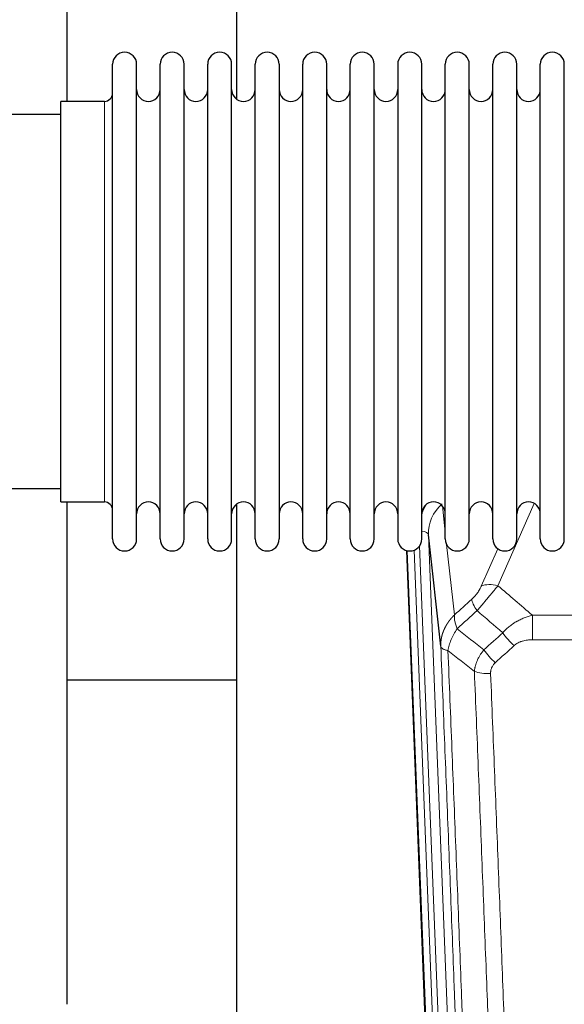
# Model space of a CAD drawing. Header units: inches. Extents: x 0 to 23760, y -13 to 16800.
# Tile 37 of 256: x 5436 to 5668, y 5162 to 5581. Entities that reach past the tile are written whole.
import ezdxf

# ---------------------------------------------------------------- set-up
doc = ezdxf.new("R2010")
doc.units = ezdxf.units.IN
doc.layers.add('1', color=7, linetype='Continuous', true_color=0xffffff)

msp = doc.modelspace()

# ---------------------------------------------------------------- linework, layer by layer
at = {"layer": '1', "color": 2, "linetype": 'Continuous', "lineweight": 25}
for p, q in [((5456.661, 5546.204), (5456.661, 5585.404)), ((5528.661, 5585.404), (5528.661, 5547.159)), ((5476.001, 5550.554), (5476.001, 5561.955)), ((5486.201, 5550.554), (5486.201, 5561.955)), ((5496.201, 5550.554), (5496.201, 5561.955)), ((5506.401, 5550.554), (5506.401, 5561.955)), ((5516.401, 5550.554), (5516.401, 5561.955)), ((5526.601, 5550.554), (5526.601, 5561.955)), ((5536.601, 5550.554), (5536.601, 5561.955)), ((5546.801, 5561.955), (5546.801, 5550.554)), ((5556.801, 5550.554), (5556.801, 5561.955)), ((5567.001, 5550.554), (5567.001, 5561.955)), ((5577.001, 5360.155), (5577.001, 5561.955)), ((5587.201, 5360.155), (5587.201, 5561.955)), ((5597.201, 5561.955), (5597.201, 5360.155)), ((5607.401, 5360.155), (5607.401, 5561.955)), ((5617.401, 5360.155), (5617.401, 5561.955)), ((5627.601, 5360.155), (5627.601, 5561.955)), ((5637.601, 5360.155), (5637.601, 5561.955)), ((5647.801, 5360.155), (5647.801, 5561.955)), ((5657.801, 5360.155), (5657.801, 5561.955)), ((5668.001, 5360.155), (5668.001, 5561.955)), ((5476.001, 5360.155), (5476.001, 5550.554)), ((5486.201, 5360.155), (5486.201, 5550.554)), ((5496.201, 5360.155), (5496.201, 5550.554)), ((5506.401, 5360.155), (5506.401, 5550.554)), ((5516.401, 5360.155), (5516.401, 5550.554)), ((5526.601, 5360.155), (5526.601, 5550.554)), ((5536.601, 5360.155), (5536.601, 5550.554)), ((5546.801, 5550.554), (5546.801, 5360.155)), ((5556.801, 5360.155), (5556.801, 5550.554)), ((5567.001, 5360.155), (5567.001, 5550.554)), ((5454.001, 5536.584), (5454.001, 5546.205)), ((5472.501, 5546.205), (5454.001, 5546.205)), ((5454.001, 5540.555), (5358.001, 5540.555)), ((5454.001, 5375.905), (5454.001, 5536.584)), ((5358.001, 5381.555), (5454.001, 5381.555)), ((5454.001, 5375.905), (5472.501, 5375.905)), ((5456.661, 5162.337), (5456.661, 5375.9)), ((5528.661, 5374.945), (5528.661, 5148.145)), ((5615.485, 5314.526), (5610.237, 5361.932)), ((5613.597, 5035.851), (5601.024, 5355.214)), ((5528.616, 5300.18), (5456.607, 5300.18))]:
    msp.add_line(p, q, dxfattribs=at)
at = {"layer": '1', "color": 110, "linetype": 'Continuous', "lineweight": 13}
for p, q in [((5472.501, 5536.584), (5472.501, 5546.205)), ((5472.501, 5375.905), (5472.501, 5536.584)), ((5655.169, 5375.308), (5639.788, 5340.278)), ((5616.174, 5374.186), (5617.401, 5363.098)), ((5610.237, 5361.932), (5623.304, 5030.038)), ((5613.97, 5032.593), (5601.271, 5355.156)), ((5604.207, 5355.424), (5616.964, 5031.373)), ((5606.494, 5357.248), (5619.312, 5031.665)), ((5617.991, 5357.774), (5621.3, 5327.878)), ((5632.727, 5340.128), (5639.707, 5356.026)), ((5654.415, 5327.758), (5887.587, 5327.758)), ((5654.415, 5317.326), (5654.415, 5327.758)), ((5887.587, 5317.326), (5654.415, 5317.326))]:
    msp.add_line(p, q, dxfattribs=at)
at = {"layer": '1', "color": 2, "linetype": 'Continuous', "lineweight": 25}
for centre, radius, start, end in [((5481.101, 5561.955), 5.1, 0, 180), ((5501.301, 5561.955), 5.1, 0, 180), ((5521.501, 5561.955), 5.1, 0, 180), ((5541.701, 5561.955), 5.1, 0, 180), ((5561.901, 5561.955), 5.1, 0, 180), ((5582.101, 5561.955), 5.1, 0, 180), ((5602.301, 5561.955), 5.1, 0, 180), ((5622.501, 5561.955), 5.1, 0, 180), ((5642.701, 5561.955), 5.1, 0, 180), ((5662.901, 5561.955), 5.1, 0, 180), ((5491.201, 5551.205), 5, 180, 0), ((5511.401, 5551.205), 5, 180, 0), ((5531.601, 5551.205), 5, 180, 0), ((5551.801, 5551.205), 5, 180, 0), ((5572.001, 5551.205), 5, 180, 0), ((5592.201, 5551.205), 5, 180, 0), ((5612.401, 5551.205), 5, 180, 0), ((5632.601, 5551.205), 5, 180, 0), ((5652.801, 5551.205), 5, 180, 0), ((5472.501, 5549.705), 3.5, 270, 0), ((5472.501, 5372.405), 3.5, 0, 90), ((5491.201, 5370.905), 5, 0, 180), ((5511.401, 5370.905), 5, 0, 180), ((5531.601, 5370.905), 5, 0, 180), ((5551.801, 5370.905), 5, 0, 180), ((5572.001, 5370.905), 5, 0, 180), ((5592.201, 5370.905), 5, 0, 180), ((5612.401, 5370.905), 5, 0, 180), ((5632.601, 5370.905), 5, 0, 180), ((5652.801, 5370.905), 5, 0, 180), ((5481.101, 5360.155), 5.1, 180, 0), ((5501.301, 5360.155), 5.1, 180, 0), ((5521.501, 5360.155), 5.1, 180, 0), ((5541.701, 5360.155), 5.1, 180, 0), ((5561.901, 5360.155), 5.1, 180, 0), ((5582.101, 5360.155), 5.1, 180, 0), ((5602.301, 5360.155), 5.1, 180, 0), ((5622.501, 5360.155), 5.1, 180, 0), ((5642.701, 5360.155), 5.1, 180, 0), ((5662.901, 5360.155), 5.1, 180, 0)]:
    msp.add_arc(centre, radius, start, end, dxfattribs=at)
at = {"layer": '1', "color": 110, "linetype": 'Continuous', "lineweight": 13}
for centre, major_axis, ratio, start_param, end_param in [((5630.265, 5364.277), (24.034, -0.11), 0.8859493, 2.6223803, 2.8322909), ((5630.265, 5362.43), (20.033, -0.591), 0.8872905, 2.3837407, 3.2028538), ((5606.245, 5361.712), (3.997, 0.157), 0.4614673, 0.0341943, 1.2593116), ((5639.788, 5334.106), (-9.156, 4.02), 0.5833249, 4.9631119, 5.806783), ((5635.701, 5328.508), (6.719, -7.407), 0.3029797, 3.5431496, 4.2886573), ((5646.656, 5319.121), (6.736, -7.391), 0.3030979, 4.2875497, 5.03344), ((5638.648, 5311.829), (6.729, -7.397), 0.3051216, 4.2889758, 5.0360109), ((5636.676, 5307.235), (-9.992, -0.404), 0.431453, 0.7935197, 1.5533391)]:
    msp.add_ellipse(centre, major_axis=major_axis, ratio=ratio, start_param=start_param, end_param=end_param, dxfattribs=at)
for points, knots in [([(5632.727, 5340.128), (5632.701, 5340.07), (5632.676, 5340.012), (5632.623, 5339.896), (5632.596, 5339.838), (5632.513, 5339.662), (5632.455, 5339.545), (5632.276, 5339.189), (5632.147, 5338.95), (5631.939, 5338.587), (5631.868, 5338.466), (5631.756, 5338.282), (5631.699, 5338.19), (5631.641, 5338.098), (5631.602, 5338.036), (5631.582, 5338.005), (5631.403, 5337.727), (5631.235, 5337.482), (5630.884, 5336.996), (5630.701, 5336.755), (5630.46, 5336.456), (5630.388, 5336.367), (5630.313, 5336.278), (5630.264, 5336.218), (5630.239, 5336.189), (5630.113, 5336.041), (5630.012, 5335.924), (5629.705, 5335.582), (5629.497, 5335.361), (5629.074, 5334.934), (5628.858, 5334.728), (5628.64, 5334.53)], [0, 0, 0, 0, 0.03125, 0.03125, 0.0625, 0.0625, 0.125, 0.125, 0.25, 0.25, 0.3125, 0.3125, 0.34375, 0.359375, 0.359375, 0.375, 0.375, 0.5, 0.5, 0.625, 0.625, 0.65625, 0.671875, 0.671875, 0.6875, 0.6875, 0.75, 0.75, 0.875, 0.875, 1, 1, 1, 1]), ([(5630.893, 5329.698), (5631.277, 5330.136), (5632.047, 5331.02), (5632.823, 5331.919), (5633.406, 5332.6), (5633.601, 5332.828), (5633.845, 5333.114), (5633.894, 5333.171), (5633.992, 5333.285), (5634.138, 5333.457), (5634.284, 5333.628), (5634.768, 5334.198), (5635.151, 5334.652), (5635.91, 5335.555), (5636.286, 5336.004), (5636.751, 5336.563), (5636.843, 5336.675), (5637.028, 5336.897), (5637.303, 5337.229), (5637.573, 5337.557), (5638.107, 5338.206), (5638.455, 5338.631), (5638.965, 5339.257), (5639.132, 5339.464), (5639.381, 5339.772), (5639.463, 5339.874), (5639.627, 5340.077), (5639.708, 5340.177), (5639.788, 5340.278)], [0, 0, 0, 0, 0.125, 0.25, 0.25, 0.3125, 0.3125, 0.328125, 0.328125, 0.34375, 0.375, 0.375, 0.5, 0.5, 0.625, 0.625, 0.65625, 0.65625, 0.6875, 0.75, 0.75, 0.875, 0.875, 0.9375, 0.9375, 0.96875, 0.96875, 1, 1, 1, 1]), ([(5615.485, 5314.526), (5615.484, 5314.546), (5615.483, 5314.586), (5615.481, 5314.646), (5615.48, 5314.705), (5615.478, 5314.765), (5615.477, 5314.825), (5615.476, 5314.884), (5615.475, 5314.944), (5615.475, 5315.004), (5615.475, 5315.063), (5615.475, 5315.123), (5615.475, 5315.183), (5615.476, 5315.242), (5615.476, 5315.302), (5615.477, 5315.361), (5615.479, 5315.421), (5615.48, 5315.48), (5615.482, 5315.54), (5615.484, 5315.6), (5615.486, 5315.659), (5615.488, 5315.719), (5615.491, 5315.778), (5615.494, 5315.837), (5615.497, 5315.897), (5615.5, 5315.956), (5615.503, 5316.016), (5615.507, 5316.075), (5615.511, 5316.134), (5615.515, 5316.194), (5615.52, 5316.253), (5615.525, 5316.312), (5615.529, 5316.371), (5615.535, 5316.43), (5615.54, 5316.49), (5615.545, 5316.549), (5615.551, 5316.608), (5615.557, 5316.667), (5615.564, 5316.726), (5615.57, 5316.785), (5615.577, 5316.844), (5615.584, 5316.903), (5615.591, 5316.962), (5615.598, 5317.021), (5615.606, 5317.079), (5615.614, 5317.138), (5615.622, 5317.197), (5615.63, 5317.256), (5615.638, 5317.314), (5615.647, 5317.373), (5615.656, 5317.432), (5615.665, 5317.49), (5615.675, 5317.549), (5615.684, 5317.607), (5615.694, 5317.666), (5615.704, 5317.724), (5615.714, 5317.782), (5615.725, 5317.841), (5615.735, 5317.899), (5615.746, 5317.957), (5615.757, 5318.015), (5615.768, 5318.073), (5615.78, 5318.131), (5615.792, 5318.19), (5615.804, 5318.248), (5615.816, 5318.305), (5615.828, 5318.363), (5615.841, 5318.421), (5615.853, 5318.479), (5615.866, 5318.537), (5615.88, 5318.594), (5615.893, 5318.652), (5615.907, 5318.71), (5615.921, 5318.767), (5615.935, 5318.825), (5615.949, 5318.882), (5615.963, 5318.939), (5615.978, 5318.997), (5615.993, 5319.054), (5616.008, 5319.111), (5616.023, 5319.168), (5616.038, 5319.225), (5616.054, 5319.282), (5616.07, 5319.339), (5616.086, 5319.396), (5616.102, 5319.453), (5616.119, 5319.51), (5616.136, 5319.567), (5616.152, 5319.623), (5616.169, 5319.68), (5616.187, 5319.736), (5616.204, 5319.793), (5616.222, 5319.849), (5616.24, 5319.906), (5616.258, 5319.962), (5616.276, 5320.018), (5616.294, 5320.074), (5616.313, 5320.13), (5616.332, 5320.186), (5616.351, 5320.242), (5616.37, 5320.298), (5616.39, 5320.354), (5616.409, 5320.41), (5616.429, 5320.465), (5616.449, 5320.521), (5616.469, 5320.577), (5616.49, 5320.632), (5616.51, 5320.687), (5616.531, 5320.743), (5616.552, 5320.798), (5616.573, 5320.853), (5616.594, 5320.908), (5616.616, 5320.963), (5616.637, 5321.018), (5616.659, 5321.073), (5616.681, 5321.128), (5616.703, 5321.183), (5616.726, 5321.237), (5616.748, 5321.292), (5616.771, 5321.346), (5616.794, 5321.401), (5616.817, 5321.455), (5616.841, 5321.509), (5616.864, 5321.564), (5616.888, 5321.618), (5616.912, 5321.672), (5616.936, 5321.726), (5616.96, 5321.779), (5616.984, 5321.833), (5617.009, 5321.887), (5617.034, 5321.941), (5617.058, 5321.994), (5617.084, 5322.048), (5617.109, 5322.101), (5617.134, 5322.154), (5617.16, 5322.207), (5617.186, 5322.261), (5617.212, 5322.314), (5617.238, 5322.366), (5617.264, 5322.419), (5617.29, 5322.472), (5617.317, 5322.525), (5617.344, 5322.577), (5617.371, 5322.63), (5617.398, 5322.682), (5617.425, 5322.735), (5617.453, 5322.787), (5617.48, 5322.839), (5617.508, 5322.891), (5617.536, 5322.943), (5617.564, 5322.995), (5617.592, 5323.047), (5617.621, 5323.098), (5617.649, 5323.15), (5617.678, 5323.202), (5617.707, 5323.253), (5617.736, 5323.304), (5617.765, 5323.356), (5617.795, 5323.407), (5617.824, 5323.458), (5617.854, 5323.509), (5617.884, 5323.56), (5617.914, 5323.61), (5617.944, 5323.661), (5617.974, 5323.712), (5618.005, 5323.762), (5618.036, 5323.813), (5618.066, 5323.863), (5618.097, 5323.913), (5618.128, 5323.963), (5618.16, 5324.013), (5618.191, 5324.063), (5618.223, 5324.113), (5618.254, 5324.163), (5618.286, 5324.212), (5618.318, 5324.262), (5618.35, 5324.311), (5618.382, 5324.36), (5618.415, 5324.41), (5618.447, 5324.459), (5618.48, 5324.508), (5618.513, 5324.557), (5618.546, 5324.605), (5618.579, 5324.654), (5618.612, 5324.703), (5618.646, 5324.751), (5618.68, 5324.8), (5618.713, 5324.848), (5618.747, 5324.896), (5618.781, 5324.944), (5618.815, 5324.992), (5618.849, 5325.04), (5618.884, 5325.088), (5618.918, 5325.136), (5618.953, 5325.183), (5618.988, 5325.231), (5619.023, 5325.278), (5619.058, 5325.325), (5619.093, 5325.372), (5619.128, 5325.419), (5619.164, 5325.466), (5619.2, 5325.513), (5619.235, 5325.56), (5619.271, 5325.607), (5619.307, 5325.653), (5619.343, 5325.699), (5619.38, 5325.746), (5619.416, 5325.792), (5619.452, 5325.838), (5619.489, 5325.884), (5619.526, 5325.93), (5619.563, 5325.976), (5619.6, 5326.021), (5619.637, 5326.067), (5619.674, 5326.112), (5619.711, 5326.158), (5619.749, 5326.203), (5619.787, 5326.248), (5619.824, 5326.293), (5619.862, 5326.338), (5619.9, 5326.382), (5619.938, 5326.427), (5619.977, 5326.472), (5620.015, 5326.516), (5620.053, 5326.56), (5620.092, 5326.605), (5620.131, 5326.649), (5620.169, 5326.693), (5620.208, 5326.736), (5620.247, 5326.78), (5620.286, 5326.824), (5620.326, 5326.867), (5620.365, 5326.911), (5620.405, 5326.954), (5620.444, 5326.997), (5620.484, 5327.04), (5620.524, 5327.083), (5620.564, 5327.126), (5620.604, 5327.169), (5620.644, 5327.212), (5620.684, 5327.254), (5620.724, 5327.296), (5620.765, 5327.339), (5620.805, 5327.381), (5620.846, 5327.423), (5620.887, 5327.465), (5620.928, 5327.507), (5620.969, 5327.548), (5621.01, 5327.59), (5621.051, 5327.631), (5621.092, 5327.673), (5621.134, 5327.714), (5621.175, 5327.755), (5621.217, 5327.796), (5621.258, 5327.837), (5621.286, 5327.864), (5621.3, 5327.878)], [0, 0, 0, 0, 0.0042303, 0.0084583, 0.0126838, 0.016907, 0.0211277, 0.0253461, 0.0295621, 0.0337757, 0.037987, 0.0421959, 0.0464023, 0.0506064, 0.0548082, 0.0590075, 0.0632045, 0.0673991, 0.0715913, 0.0757811, 0.0799686, 0.0841537, 0.0883364, 0.0925167, 0.0966947, 0.1008703, 0.1050435, 0.1092144, 0.1133829, 0.117549, 0.1217128, 0.1258741, 0.1300332, 0.1341898, 0.1383441, 0.1424961, 0.1466456, 0.1507929, 0.1549377, 0.1590802, 0.1632203, 0.1673581, 0.1714935, 0.1756266, 0.1797573, 0.1838856, 0.1880116, 0.1921352, 0.1962565, 0.2003755, 0.204492, 0.2086063, 0.2127182, 0.2168277, 0.2209349, 0.2250397, 0.2291422, 0.2332423, 0.2373401, 0.2414356, 0.2455287, 0.2496195, 0.2537079, 0.257794, 0.2618777, 0.2659591, 0.2700382, 0.2741149, 0.2781893, 0.2822614, 0.2863311, 0.2903985, 0.2944635, 0.2985262, 0.3025866, 0.3066447, 0.3107004, 0.3147538, 0.3188048, 0.3228536, 0.3269, 0.3309441, 0.3349858, 0.3390253, 0.3430624, 0.3470972, 0.3511296, 0.3551598, 0.3591876, 0.3632131, 0.3672363, 0.3712571, 0.3752757, 0.3792919, 0.3833058, 0.3873174, 0.3913267, 0.3953337, 0.3993384, 0.4033407, 0.4073408, 0.4113385, 0.4153339, 0.419327, 0.4233179, 0.4273064, 0.4312926, 0.4352765, 0.4392581, 0.4432373, 0.4472143, 0.451189, 0.4551614, 0.4591315, 0.4630993, 0.4670648, 0.471028, 0.4749889, 0.4789475, 0.4829038, 0.4868578, 0.4908095, 0.494759, 0.4987061, 0.502651, 0.5065936, 0.5105338, 0.5144718, 0.5184076, 0.522341, 0.5262721, 0.530201, 0.5341276, 0.5380519, 0.5419739, 0.5458936, 0.5498111, 0.5537262, 0.5576392, 0.5615498, 0.5654581, 0.5693642, 0.573268, 0.5771696, 0.5810688, 0.5849658, 0.5888606, 0.592753, 0.5966432, 0.6005311, 0.6044168, 0.6083002, 0.6121813, 0.6160602, 0.6199368, 0.6238111, 0.6276832, 0.6315531, 0.6354206, 0.6392859, 0.643149, 0.6470098, 0.6508684, 0.6547247, 0.6585787, 0.6624305, 0.66628, 0.6701273, 0.6739724, 0.6778152, 0.6816557, 0.685494, 0.6893301, 0.6931639, 0.6969955, 0.7008248, 0.7046519, 0.7084768, 0.7122994, 0.7161198, 0.7199379, 0.7237539, 0.7275675, 0.731379, 0.7351882, 0.7389952, 0.7427999, 0.7466024, 0.7504027, 0.7542008, 0.7579966, 0.7617902, 0.7655816, 0.7693708, 0.7731577, 0.7769424, 0.7807249, 0.7845052, 0.7882833, 0.7920591, 0.7958327, 0.7996042, 0.8033734, 0.8071403, 0.8109051, 0.8146677, 0.818428, 0.8221862, 0.8259421, 0.8296958, 0.8334474, 0.8371967, 0.8409438, 0.8446887, 0.8484314, 0.8521719, 0.8559102, 0.8596463, 0.8633802, 0.867112, 0.8708415, 0.8745688, 0.8782939, 0.8820169, 0.8857376, 0.8894562, 0.8931726, 0.8968867, 0.9005987, 0.9043086, 0.9080162, 0.9117216, 0.9154249, 0.919126, 0.9228249, 0.9265216, 0.9302161, 0.9339085, 0.9375987, 0.9412867, 0.9449725, 0.9486562, 0.9523377, 0.956017, 0.9596942, 0.9633691, 0.967042, 0.9707126, 0.9743811, 0.9780474, 0.9817116, 0.9853736, 0.9890334, 0.9926911, 0.9963466, 1, 1, 1, 1]), ([(5622.406, 5321.991), (5622.299, 5322.275), (5622.199, 5322.557), (5622.011, 5323.114), (5621.924, 5323.39), (5621.765, 5323.932), (5621.693, 5324.199), (5621.564, 5324.723), (5621.507, 5324.98), (5621.41, 5325.481), (5621.37, 5325.725), (5621.308, 5326.199), (5621.285, 5326.429), (5621.245, 5327.094), (5621.254, 5327.505), (5621.3, 5327.878)], [0, 0, 0, 0, 0.125, 0.125, 0.25, 0.25, 0.375, 0.375, 0.5, 0.5, 0.625, 0.625, 0.75, 0.75, 1, 1, 1, 1]), ([(5641.839, 5320.307), (5642.039, 5320.536), (5642.244, 5320.761), (5642.561, 5321.092), (5642.669, 5321.202), (5642.885, 5321.419), (5642.995, 5321.527), (5643.548, 5322.058), (5644.009, 5322.464), (5644.966, 5323.242), (5645.462, 5323.613), (5646.104, 5324.055), (5646.233, 5324.143), (5646.429, 5324.272), (5646.494, 5324.315), (5646.626, 5324.4), (5646.692, 5324.442), (5647.023, 5324.652), (5647.357, 5324.856), (5647.697, 5325.051), (5647.834, 5325.129), (5647.902, 5325.168), (5648.107, 5325.282), (5648.245, 5325.357), (5648.658, 5325.578), (5648.936, 5325.72), (5649.773, 5326.129), (5650.339, 5326.38), (5651.482, 5326.842), (5652.06, 5327.053), (5653.228, 5327.435), (5653.818, 5327.606), (5654.415, 5327.758)], [0, 0, 0, 0, 0.0625, 0.0625, 0.09375, 0.09375, 0.125, 0.125, 0.25, 0.25, 0.375, 0.375, 0.40625, 0.40625, 0.421875, 0.421875, 0.4375, 0.4375, 0.5, 0.515625, 0.515625, 0.53125, 0.53125, 0.5625, 0.5625, 0.625, 0.625, 0.75, 0.75, 0.875, 0.875, 1, 1, 1, 1]), ([(5618.541, 5312.746), (5618.669, 5313.49), (5618.848, 5314.253), (5619.304, 5315.797), (5619.582, 5316.579), (5620.07, 5317.753), (5620.244, 5318.144), (5620.617, 5318.925), (5620.814, 5319.314), (5621.44, 5320.477), (5621.903, 5321.243), (5622.406, 5321.991)], [0, 0, 0, 0, 0.25, 0.25, 0.5, 0.5, 0.625, 0.625, 0.75, 0.75, 1, 1, 1, 1]), ([(5646.656, 5314.851), (5646.782, 5314.966), (5646.912, 5315.076), (5647.113, 5315.236), (5647.181, 5315.288), (5647.319, 5315.389), (5647.389, 5315.439), (5647.741, 5315.681), (5648.036, 5315.857), (5648.646, 5316.175), (5648.962, 5316.318), (5649.369, 5316.478), (5649.451, 5316.509), (5649.616, 5316.569), (5649.699, 5316.598), (5649.947, 5316.682), (5650.113, 5316.734), (5650.615, 5316.879), (5650.952, 5316.961), (5651.631, 5317.098), (5651.974, 5317.154), (5652.663, 5317.242), (5653.011, 5317.274), (5653.71, 5317.316), (5654.061, 5317.326), (5654.415, 5317.326)], [0, 0, 0, 0, 0.0625, 0.0625, 0.09375, 0.09375, 0.125, 0.125, 0.25, 0.25, 0.375, 0.375, 0.40625, 0.40625, 0.4375, 0.4375, 0.5, 0.5, 0.625, 0.625, 0.75, 0.75, 0.875, 0.875, 1, 1, 1, 1]), ([(5627.68, 4991.858), (5627.236, 5004.705), (5626.33, 5030.556), (5624.923, 5069.8), (5623.953, 5096.274), (5623.398, 5111.253), (5623.336, 5112.919), (5623.213, 5116.252), (5623.027, 5121.256), (5622.59, 5132.955), (5622.211, 5143.023), (5621.893, 5151.437), (5621.83, 5153.121), (5621.702, 5156.491), (5621.51, 5161.548), (5621.06, 5173.372), (5620.67, 5183.545), (5619.884, 5203.94), (5618.82, 5231.267), (5617.179, 5272.662), (5616.055, 5300.526), (5615.485, 5314.526)], [0, 0, 0, 0, 0.125, 0.25, 0.375, 0.375, 0.390625, 0.390625, 0.40625, 0.4375, 0.5, 0.5, 0.515625, 0.515625, 0.53125, 0.5625, 0.625, 0.625, 0.75, 0.875, 1, 1, 1, 1]), ([(5615.485, 5314.526), (5615.515, 5314.322), (5615.605, 5314.127), (5615.828, 5313.853), (5615.917, 5313.764), (5616.123, 5313.595), (5616.24, 5313.514), (5616.501, 5313.361), (5616.645, 5313.288), (5616.959, 5313.153), (5617.129, 5313.089), (5617.493, 5312.973), (5617.688, 5312.92), (5618.098, 5312.824), (5618.314, 5312.782), (5618.541, 5312.746)], [0, 0, 0, 0, 0.25, 0.25, 0.375, 0.375, 0.5, 0.5, 0.625, 0.625, 0.75, 0.75, 0.875, 0.875, 1, 1, 1, 1]), ([(5618.541, 5312.746), (5619.112, 5298.693), (5620.24, 5270.722), (5621.885, 5229.17), (5622.951, 5201.739), (5623.74, 5181.266), (5624.131, 5171.055), (5624.582, 5159.187), (5624.775, 5154.11), (5624.903, 5150.727), (5624.967, 5149.037), (5625.286, 5140.591), (5625.665, 5130.484), (5626.103, 5118.741), (5626.29, 5113.718), (5626.414, 5110.372), (5626.476, 5108.7), (5627.032, 5093.664), (5628.005, 5067.089), (5629.415, 5027.695), (5630.324, 5001.746), (5630.77, 4988.849)], [0, 0, 0, 0, 0.125, 0.25, 0.375, 0.375, 0.4375, 0.46875, 0.484375, 0.484375, 0.5, 0.5, 0.5625, 0.59375, 0.609375, 0.609375, 0.625, 0.625, 0.75, 0.875, 1, 1, 1, 1]), ([(5629.792, 5303.878), (5629.829, 5304.272), (5629.882, 5304.667), (5629.97, 5305.161), (5629.989, 5305.26), (5630.028, 5305.458), (5630.049, 5305.557), (5630.115, 5305.854), (5630.163, 5306.052), (5630.319, 5306.642), (5630.561, 5307.426), (5630.869, 5308.202), (5631.125, 5308.781), (5631.237, 5309.022), (5631.355, 5309.262), (5631.403, 5309.358), (5631.427, 5309.406), (5631.501, 5309.549), (5631.551, 5309.645), (5631.805, 5310.119), (5632.023, 5310.493), (5632.488, 5311.228), (5632.983, 5311.952), (5633.535, 5312.652), (5633.825, 5312.996)], [0, 0, 0, 0, 0.125, 0.125, 0.15625, 0.15625, 0.1875, 0.1875, 0.25, 0.25, 0.375, 0.5, 0.5, 0.5625, 0.578125, 0.578125, 0.59375, 0.59375, 0.625, 0.625, 0.75, 0.75, 0.875, 1, 1, 1, 1]), ([(5641.767, 4985.281), (5641.328, 4997.978), (5640.437, 5023.523), (5639.515, 5049.37), (5638.812, 5068.868), (5638.576, 5075.387), (5638.099, 5088.461), (5637.859, 5095.017), (5637.133, 5114.741), (5636.641, 5127.961), (5636.017, 5144.575), (5635.891, 5147.902), (5635.64, 5154.564), (5635.261, 5164.569), (5634.878, 5174.611), (5634.106, 5194.744), (5633.062, 5221.718), (5631.453, 5262.57), (5630.351, 5290.065), (5629.792, 5303.878)], [0, 0, 0, 0, 0.125, 0.25, 0.25, 0.3125, 0.3125, 0.375, 0.375, 0.5, 0.5, 0.53125, 0.53125, 0.5625, 0.625, 0.625, 0.75, 0.875, 1, 1, 1, 1]), ([(5636.676, 5302.918), (5636.667, 5303.131), (5636.669, 5303.344), (5636.686, 5303.61), (5636.691, 5303.664), (5636.7, 5303.77), (5636.706, 5303.823), (5636.725, 5303.982), (5636.741, 5304.088), (5636.796, 5304.401), (5636.844, 5304.608), (5636.965, 5305.015), (5637.037, 5305.216), (5637.163, 5305.512), (5637.208, 5305.61), (5637.28, 5305.756), (5637.305, 5305.804), (5637.356, 5305.901), (5637.383, 5305.949), (5637.517, 5306.185), (5637.635, 5306.368), (5637.891, 5306.721), (5638.029, 5306.891), (5638.324, 5307.22), (5638.481, 5307.378), (5638.648, 5307.53)], [0, 0, 0, 0, 0.125, 0.125, 0.15625, 0.15625, 0.1875, 0.1875, 0.25, 0.25, 0.375, 0.375, 0.5, 0.5, 0.5625, 0.5625, 0.59375, 0.59375, 0.625, 0.625, 0.75, 0.75, 0.875, 0.875, 1, 1, 1, 1]), ([(5636.676, 5302.918), (5637.233, 5289.087), (5638.334, 5261.557), (5639.941, 5220.653), (5640.984, 5193.645), (5641.754, 5173.486), (5642.137, 5163.432), (5642.515, 5153.414), (5642.766, 5146.743), (5642.892, 5143.412), (5643.515, 5126.777), (5644.006, 5113.539), (5644.732, 5093.79), (5644.972, 5087.226), (5645.447, 5074.135), (5645.683, 5067.609), (5646.385, 5048.086), (5647.306, 5022.206), (5648.196, 4996.628), (5648.634, 4983.915)], [0, 0, 0, 0, 0.125, 0.25, 0.375, 0.375, 0.4375, 0.46875, 0.46875, 0.5, 0.5, 0.625, 0.625, 0.6875, 0.6875, 0.75, 0.75, 0.875, 1, 1, 1, 1])]:
    msp.add_open_spline(points, degree=3, knots=knots, dxfattribs=at)
for points in [[(5639.788, 5340.278), (5644.667, 5336.107), (5649.543, 5331.934), (5654.415, 5327.758)], [(5621.3, 5327.878), (5623.747, 5330.093), (5626.193, 5332.311), (5628.64, 5334.53)], [(5630.893, 5329.698), (5628.064, 5327.127), (5625.235, 5324.558), (5622.406, 5321.991)], [(5641.839, 5320.307), (5638.192, 5323.439), (5634.543, 5326.569), (5630.893, 5329.698)], [(5622.406, 5321.991), (5626.21, 5318.988), (5630.017, 5315.99), (5633.825, 5312.996)], [(5633.825, 5312.996), (5636.497, 5315.431), (5639.168, 5317.868), (5641.839, 5320.307)], [(5629.792, 5303.878), (5626.04, 5306.83), (5622.289, 5309.785), (5618.541, 5312.746)], [(5646.656, 5314.851), (5643.987, 5312.408), (5641.318, 5309.968), (5638.648, 5307.53)]]:
    msp.add_open_spline(points, degree=3, dxfattribs=at)

doc.saveas('drawing.dxf')
